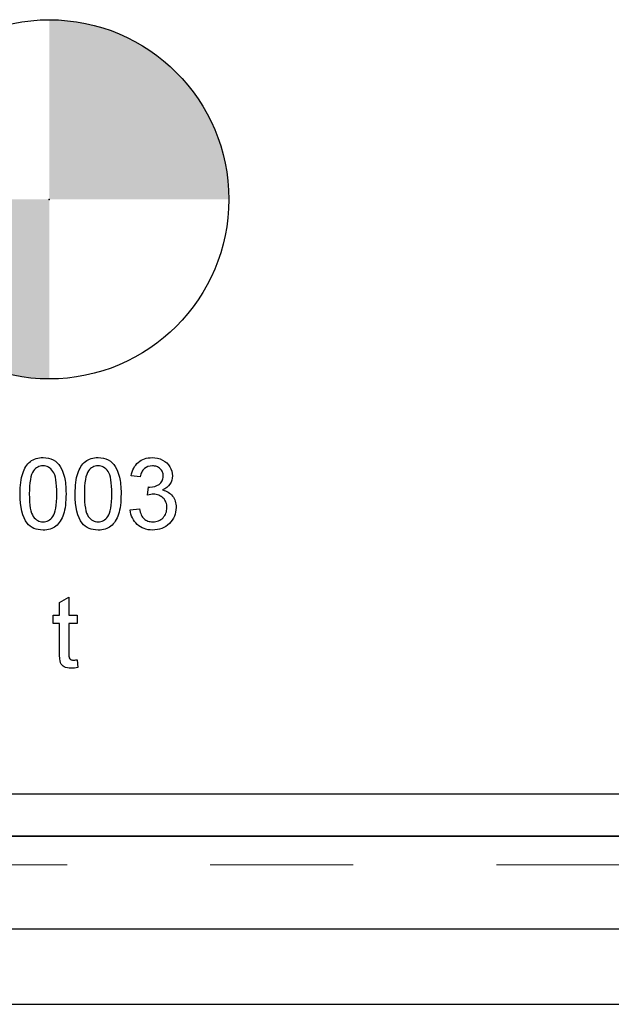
# Model space of a CAD drawing. Header units: inches. Extents: x 0.7 to 43.6, y 0.3 to 38.8.
# Tile 22 of 97: x 18.832 to 19.246, y 24.081 to 24.769. Entities that reach past the tile are written whole.
import ezdxf

# ---------------------------------------------------------------- set-up
doc = ezdxf.new("R2010")
doc.units = ezdxf.units.IN
doc.header["$MEASUREMENT"] = 0
doc.header["$PDSIZE"] = -1
doc.linetypes.add('HIDDEN', pattern=[0.075, 0.05, -0.025])
doc.layers.add('SID-M-S', color=90, linetype='Continuous')

# ---------------------------------------------------------------- blocks, each defined once
blk = doc.blocks.new('SW_DOWELSYMBOL_2')
at = {"linetype": 'Continuous', "lineweight": 18}
h = blk.add_hatch(color=0, dxfattribs=at)
edge = h.paths.add_edge_path(flags=0)
edge.add_arc((0, 0), 0.1255, 0, 90)
edge.add_line((0, 0.1255), (0, 0))
edge.add_line((0, 0), (0.1255, 0))
h = blk.add_hatch(color=0, dxfattribs=at)
edge = h.paths.add_edge_path(flags=0)
edge.add_arc((0, 0), 0.1255, 180, 270)
edge.add_line((0, -0.1255), (0, 0))
edge.add_line((0, 0), (-0.1255, 0))
at = {"color": 0}
blk.add_circle((0, 0), 0.1255, dxfattribs=at)

msp = doc.modelspace()

# ---------------------------------------------------------------- linework, layer by layer
at = {"color": 7, "linetype": 'HIDDEN', "lineweight": 18}
msp.add_line((21.665459, 24.178729), (16.990459, 24.178729), dxfattribs=at)
at = {"color": 7, "linetype": 'Continuous'}
msp.add_line((15.727959, 24.081229), (21.665459, 24.081229), dxfattribs=at)
at = {"color": 7, "linetype": 'Continuous', "flags": 128}
for points in [[(18.832601, 24.437923), (18.832636, 24.440066), (18.832717, 24.442119), (18.832857, 24.444062), (18.833057, 24.445895), (18.833308, 24.447638), (18.833618, 24.449271), (18.833979, 24.450803), (18.834399, 24.452235), (18.83487, 24.453578), (18.835401, 24.45483), (18.835992, 24.455991), (18.836633, 24.457073), (18.837324, 24.458055), (18.838065, 24.458966), (18.838866, 24.459778), (18.839728, 24.460509), (18.840639, 24.46115), (18.841611, 24.461711), (18.842632, 24.462191), (18.843724, 24.462572), (18.844866, 24.462872), (18.846058, 24.463093), (18.84732, 24.463223), (18.848632, 24.463263), (18.848632, 24.463263), (18.850555, 24.463163), (18.852388, 24.462862), (18.854111, 24.462352), (18.855733, 24.461651), (18.857226, 24.460759), (18.858538, 24.459697), (18.85969, 24.458445), (18.860661, 24.457023), (18.861513, 24.455431), (18.862274, 24.453668), (18.862955, 24.451745), (18.863546, 24.449651), (18.863806, 24.44852), (18.864037, 24.447288), (18.864227, 24.445965), (18.864377, 24.444543), (18.864497, 24.443031), (18.864588, 24.441428), (18.864638, 24.439725), (18.864658, 24.437923), (18.864658, 24.437923), (18.864628, 24.435789), (18.864548, 24.433756), (18.864407, 24.431833), (18.864217, 24.43), (18.863957, 24.428267), (18.863656, 24.426634), (18.863296, 24.425102), (18.862875, 24.42367), (18.862404, 24.422338), (18.861883, 24.421086), (18.861302, 24.419914), (18.860661, 24.418842), (18.85997, 24.41785), (18.859229, 24.416939), (18.858428, 24.416118), (18.857566, 24.415386), (18.856655, 24.414735), (18.855683, 24.414175), (18.854652, 24.413704), (18.85357, 24.413313), (18.852418, 24.413013), (18.851216, 24.412792), (18.849954, 24.412662), (18.848632, 24.412622), (18.848632, 24.412622), (18.846899, 24.412702), (18.845267, 24.412923), (18.843724, 24.413303), (18.842282, 24.413824), (18.84094, 24.414505), (18.839688, 24.415336), (18.838526, 24.416308), (18.837464, 24.41744), (18.837464, 24.41744), (18.836322, 24.419183), (18.835341, 24.421166), (18.834499, 24.423369), (18.833818, 24.425813), (18.833288, 24.428497), (18.832907, 24.431402), (18.832687, 24.434547), (18.832606, 24.437923)], [(18.871067, 24.437923), (18.871098, 24.440066), (18.871178, 24.442119), (18.871318, 24.444062), (18.871519, 24.445895), (18.871769, 24.447638), (18.87208, 24.449271), (18.87244, 24.450803), (18.872861, 24.452235), (18.873332, 24.453578), (18.873862, 24.45483), (18.874453, 24.455991), (18.875094, 24.457073), (18.875786, 24.458055), (18.876527, 24.458966), (18.877328, 24.459778), (18.878189, 24.460509), (18.879101, 24.46115), (18.880072, 24.461711), (18.881094, 24.462191), (18.882186, 24.462572), (18.883328, 24.462872), (18.88452, 24.463093), (18.885782, 24.463223), (18.887094, 24.463263), (18.887094, 24.463263), (18.889017, 24.463163), (18.89085, 24.462862), (18.892572, 24.462352), (18.894195, 24.461651), (18.895687, 24.460759), (18.896999, 24.459697), (18.898151, 24.458445), (18.899123, 24.457023), (18.899974, 24.455431), (18.900735, 24.453668), (18.901417, 24.451745), (18.902007, 24.449651), (18.902268, 24.44852), (18.902498, 24.447288), (18.902689, 24.445965), (18.902839, 24.444543), (18.902959, 24.443031), (18.903049, 24.441428), (18.903099, 24.439725), (18.903119, 24.437923), (18.903119, 24.437923), (18.903089, 24.435789), (18.903009, 24.433756), (18.902869, 24.431833), (18.902679, 24.43), (18.902418, 24.428267), (18.902118, 24.426634), (18.901757, 24.425102), (18.901336, 24.42367), (18.900866, 24.422338), (18.900345, 24.421086), (18.899764, 24.419914), (18.899123, 24.418842), (18.898432, 24.41785), (18.897691, 24.416939), (18.896889, 24.416118), (18.896028, 24.415386), (18.895116, 24.414735), (18.894145, 24.414175), (18.893113, 24.413704), (18.892032, 24.413313), (18.89088, 24.413013), (18.889678, 24.412792), (18.888416, 24.412662), (18.887094, 24.412622), (18.887094, 24.412622), (18.885361, 24.412702), (18.883728, 24.412923), (18.882186, 24.413303), (18.880743, 24.413824), (18.879401, 24.414505), (18.878149, 24.415336), (18.876987, 24.416308), (18.875926, 24.41744), (18.875926, 24.41744), (18.874784, 24.419183), (18.873802, 24.421166), (18.872961, 24.423369), (18.87228, 24.425813), (18.871749, 24.428497), (18.871368, 24.431402), (18.871148, 24.434547), (18.871068, 24.437923)], [(18.909524, 24.426725), (18.91594, 24.427366), (18.91594, 24.427366), (18.91621, 24.426214), (18.916521, 24.425152), (18.916871, 24.424161), (18.917272, 24.423269), (18.917693, 24.422448), (18.918163, 24.421717), (18.918674, 24.421066), (18.919225, 24.420495), (18.919816, 24.420004), (18.920457, 24.419573), (18.921148, 24.419213), (18.921889, 24.418922), (18.922671, 24.418692), (18.923502, 24.418522), (18.924383, 24.418421), (18.925315, 24.418391), (18.925315, 24.418391), (18.926407, 24.418431), (18.927438, 24.418572), (18.92842, 24.418792), (18.929341, 24.419112), (18.930203, 24.419513), (18.931014, 24.420004), (18.931775, 24.420585), (18.932476, 24.421256), (18.933107, 24.421997), (18.933658, 24.422778), (18.934119, 24.4236), (18.934499, 24.424461), (18.93479, 24.425372), (18.935, 24.426324), (18.93513, 24.427316), (18.935171, 24.428357), (18.935171, 24.428357), (18.93513, 24.429349), (18.93501, 24.43029), (18.9348, 24.431192), (18.934509, 24.432043), (18.934139, 24.432854), (18.933688, 24.433626), (18.933147, 24.434347), (18.932526, 24.435028), (18.931845, 24.435649), (18.931114, 24.43618), (18.930343, 24.43663), (18.929522, 24.437001), (18.92866, 24.437292), (18.927749, 24.437502), (18.926797, 24.437622), (18.925796, 24.437662), (18.925796, 24.437662), (18.924914, 24.437622), (18.923933, 24.437492), (18.922841, 24.437282), (18.921649, 24.436981), (18.921649, 24.436981), (18.92231, 24.44275), (18.92231, 24.44275), (18.922831, 24.4427), (18.923231, 24.44268), (18.923231, 24.44268), (18.924994, 24.4428), (18.926657, 24.443151), (18.928239, 24.443732), (18.929722, 24.444553), (18.930403, 24.445054), (18.930984, 24.445625), (18.931485, 24.446246), (18.931885, 24.446947), (18.932206, 24.447698), (18.932426, 24.44852), (18.932566, 24.449401), (18.932606, 24.450342), (18.932606, 24.450342), (18.932576, 24.451104), (18.932476, 24.451825), (18.932306, 24.452516), (18.932076, 24.453167), (18.931775, 24.453788), (18.931405, 24.454379), (18.930974, 24.45494), (18.930473, 24.455461), (18.929922, 24.455941), (18.929331, 24.456352), (18.92871, 24.456703), (18.928039, 24.456983), (18.927338, 24.457203), (18.926597, 24.457364), (18.925816, 24.457464), (18.924994, 24.457494), (18.924994, 24.457494), (18.923392, 24.457374), (18.921939, 24.457013), (18.920617, 24.456412), (18.919435, 24.455571), (18.918905, 24.45506), (18.918424, 24.454489), (18.917993, 24.453858), (18.917612, 24.453167), (18.917282, 24.452416), (18.916991, 24.451604), (18.916761, 24.450733), (18.916581, 24.449802), (18.916581, 24.449802), (18.910171, 24.450443), (18.910171, 24.450443), (18.910491, 24.451925), (18.910892, 24.453327), (18.911382, 24.454639), (18.911963, 24.455861), (18.912624, 24.457003), (18.913376, 24.458055), (18.914217, 24.459026), (18.915138, 24.459908), (18.91614, 24.460699), (18.917202, 24.46138), (18.918314, 24.461951), (18.919495, 24.462422), (18.920727, 24.462792), (18.92203, 24.463053), (18.923382, 24.463213), (18.924794, 24.463263), (18.924794, 24.463263), (18.926747, 24.463153), (18.92861, 24.462832), (18.930403, 24.462292), (18.932116, 24.46154), (18.933698, 24.460609), (18.93508, 24.459517), (18.936262, 24.458265), (18.937244, 24.456853), (18.938015, 24.45535), (18.938576, 24.453798), (18.938907, 24.452195), (18.939017, 24.450553), (18.939017, 24.450553), (18.938907, 24.449), (18.938586, 24.447518), (18.938045, 24.446116), (18.937294, 24.444774), (18.936332, 24.443542), (18.935161, 24.44244), (18.933778, 24.441468), (18.932196, 24.440637), (18.932196, 24.440637), (18.933267, 24.440346), (18.934269, 24.439986), (18.935221, 24.439555), (18.936112, 24.439064), (18.936943, 24.438493), (18.937715, 24.437862), (18.938426, 24.437151), (18.939077, 24.43638), (18.939668, 24.435549), (18.940169, 24.434667), (18.940599, 24.433736), (18.94096, 24.432754), (18.94123, 24.431713), (18.941421, 24.430631), (18.941541, 24.429489), (18.941581, 24.428307), (18.941581, 24.428307), (18.941511, 24.426695), (18.94129, 24.425152), (18.94092, 24.42367), (18.940409, 24.422247), (18.939758, 24.420885), (18.938947, 24.419583), (18.937995, 24.418351), (18.936903, 24.417179), (18.935701, 24.416108), (18.934419, 24.415186), (18.933057, 24.414405), (18.931615, 24.413764), (18.930102, 24.413263), (18.92851, 24.412903), (18.926837, 24.412692), (18.925084, 24.412622), (18.925084, 24.412622), (18.923512, 24.412682), (18.921999, 24.412872), (18.920557, 24.413173), (18.919195, 24.413604), (18.917883, 24.414155), (18.916651, 24.414836), (18.915489, 24.415627), (18.914387, 24.416548), (18.913376, 24.41757), (18.912484, 24.418662), (18.911713, 24.419824), (18.911042, 24.421056), (18.910491, 24.422368), (18.91006, 24.42375), (18.90974, 24.425202), (18.90953, 24.426725)], [(18.839012, 24.437943), (18.839057, 24.435058), (18.839187, 24.432424), (18.839407, 24.43006), (18.839708, 24.427947), (18.840098, 24.426104), (18.840579, 24.424521), (18.84114, 24.423189), (18.841791, 24.422127), (18.842502, 24.421256), (18.843263, 24.420495), (18.844055, 24.419854), (18.844886, 24.419323), (18.845767, 24.418912), (18.846679, 24.418622), (18.84764, 24.418451), (18.848632, 24.418391), (18.848632, 24.418391), (18.849624, 24.418451), (18.850585, 24.418622), (18.851497, 24.418922), (18.852378, 24.419333), (18.853209, 24.419854), (18.854001, 24.420495), (18.854762, 24.421256), (18.855473, 24.422137), (18.856124, 24.423209), (18.856685, 24.424531), (18.857166, 24.426124), (18.857556, 24.427967), (18.857857, 24.43007), (18.858077, 24.432434), (18.858207, 24.435058), (18.858247, 24.437943), (18.858247, 24.437943), (18.858207, 24.440767), (18.858077, 24.443351), (18.857867, 24.445675), (18.857576, 24.447758), (18.857196, 24.449601), (18.856735, 24.451184), (18.856184, 24.452526), (18.855553, 24.453618), (18.854852, 24.454529), (18.854111, 24.45531), (18.85331, 24.455981), (18.852458, 24.456522), (18.851557, 24.456953), (18.850615, 24.457253), (18.849614, 24.457434), (18.848562, 24.457494), (18.848562, 24.457494), (18.84757, 24.457444), (18.846619, 24.457284), (18.845717, 24.457013), (18.844866, 24.456643), (18.844055, 24.456152), (18.843294, 24.455571), (18.842582, 24.45487), (18.841911, 24.454068), (18.841911, 24.454068), (18.84123, 24.452856), (18.840649, 24.451424), (18.840149, 24.449751), (18.839738, 24.447858), (18.839427, 24.445725), (18.839197, 24.443361), (18.839067, 24.440767), (18.839017, 24.437943)], [(18.877469, 24.437943), (18.877518, 24.435058), (18.877649, 24.432424), (18.877869, 24.43006), (18.878169, 24.427947), (18.87856, 24.426104), (18.879041, 24.424521), (18.879602, 24.423189), (18.880253, 24.422127), (18.880964, 24.421256), (18.881725, 24.420495), (18.882516, 24.419854), (18.883348, 24.419323), (18.884229, 24.418912), (18.88514, 24.418622), (18.886102, 24.418451), (18.887094, 24.418391), (18.887094, 24.418391), (18.888085, 24.418451), (18.889047, 24.418622), (18.889958, 24.418922), (18.89084, 24.419333), (18.891671, 24.419854), (18.892462, 24.420495), (18.893223, 24.421256), (18.893935, 24.422137), (18.894586, 24.423209), (18.895147, 24.424531), (18.895627, 24.426124), (18.896018, 24.427967), (18.896318, 24.43007), (18.896539, 24.432434), (18.896669, 24.435058), (18.896709, 24.437943), (18.896709, 24.437943), (18.896669, 24.440767), (18.896539, 24.443351), (18.896328, 24.445675), (18.896038, 24.447758), (18.895657, 24.449601), (18.895197, 24.451184), (18.894646, 24.452526), (18.894015, 24.453618), (18.893314, 24.454529), (18.892572, 24.45531), (18.891771, 24.455981), (18.89092, 24.456522), (18.890018, 24.456953), (18.889077, 24.457253), (18.888075, 24.457434), (18.887024, 24.457494), (18.887024, 24.457494), (18.886032, 24.457444), (18.88508, 24.457284), (18.884179, 24.457013), (18.883328, 24.456643), (18.882516, 24.456152), (18.881755, 24.455571), (18.881044, 24.45487), (18.880373, 24.454068), (18.880373, 24.454068), (18.879692, 24.452856), (18.879111, 24.451424), (18.87861, 24.449751), (18.878199, 24.447858), (18.877889, 24.445725), (18.877659, 24.443361), (18.877528, 24.440767), (18.877478, 24.437943)], [(18.872344, 24.321943), (18.872991, 24.316565), (18.872991, 24.316565), (18.871759, 24.316324), (18.870597, 24.316154), (18.869505, 24.316044), (18.868474, 24.316014), (18.868474, 24.316014), (18.866941, 24.316084), (18.865589, 24.316274), (18.864417, 24.316605), (18.863426, 24.317056), (18.862594, 24.317617), (18.861903, 24.318258), (18.861332, 24.318989), (18.860902, 24.31979), (18.860731, 24.320271), (18.860581, 24.320872), (18.860461, 24.321583), (18.860351, 24.322424), (18.860271, 24.323366), (18.860221, 24.324437), (18.860181, 24.325619), (18.860171, 24.326921), (18.860171, 24.326921), (18.860171, 24.347424), (18.860171, 24.347424), (18.855683, 24.347424), (18.855683, 24.347424), (18.855683, 24.353193), (18.855683, 24.353193), (18.860171, 24.353193), (18.860171, 24.353193), (18.860171, 24.362088), (18.860171, 24.362088), (18.866581, 24.365734), (18.866581, 24.365734), (18.866581, 24.353193), (18.866581, 24.353193), (18.87235, 24.353193), (18.87235, 24.353193), (18.87235, 24.347424), (18.87235, 24.347424), (18.866581, 24.347424), (18.866581, 24.347424), (18.866581, 24.326691), (18.866581, 24.326691), (18.866601, 24.325519), (18.866661, 24.324578), (18.866751, 24.323867), (18.866881, 24.323386), (18.867282, 24.322725), (18.867863, 24.322214), (18.868243, 24.322024), (18.868704, 24.321893), (18.869235, 24.321813), (18.869836, 24.321783), (18.869836, 24.321783), (18.870347, 24.321793), (18.870938, 24.321823), (18.871609, 24.321873), (18.87235, 24.321943)]]:
    msp.add_lwpolyline(points, dxfattribs=at)
at = {"color": 7, "linetype": 'Continuous'}
msp.add_point((18.852959, 24.643729), dxfattribs=at)
at = {"layer": 'SID-M-S'}
for p, q in [((21.665459, 24.228077), (16.990459, 24.228077)), ((21.665459, 24.198729), (16.990459, 24.198729)), ((16.990459, 24.198729), (21.665459, 24.198729)), ((21.665459, 24.133729), (16.990459, 24.133729))]:
    msp.add_line(p, q, dxfattribs=at)
msp.add_circle((18.852959, 24.643729), 0.1255, dxfattribs=at)

# ---------------------------------------------------------------- block references
msp.add_blockref('SW_DOWELSYMBOL_2', (18.852959, 24.643729))

doc.saveas('drawing.dxf')
